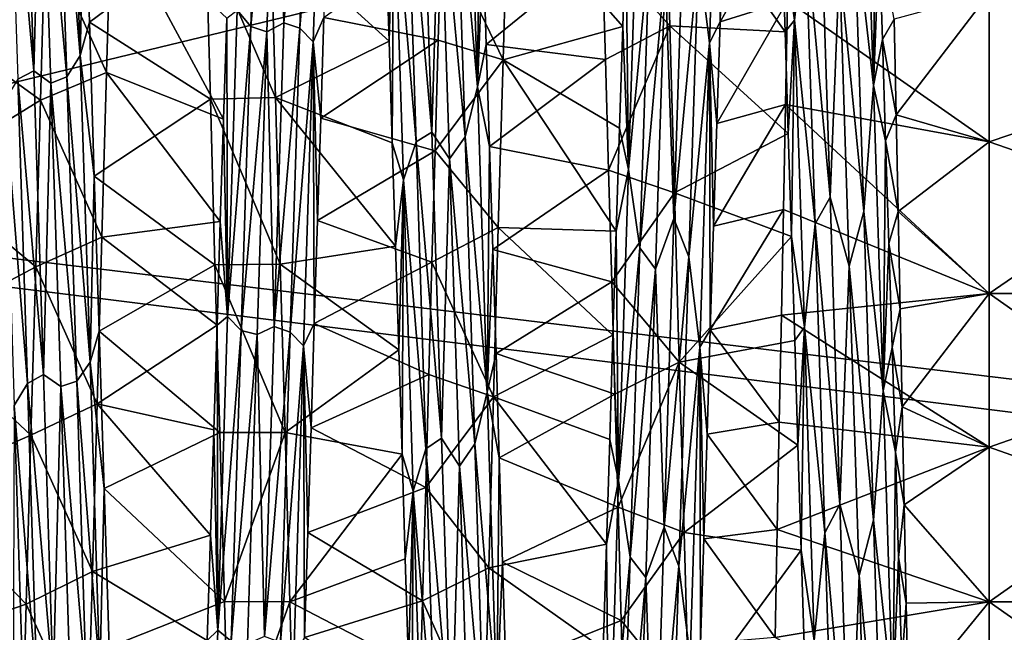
# Model space of a CAD drawing. Header units: metres. Extents: x -71 to 30, y -21 to 69.
# Tile 24 of 111: x -37.43 to -32.93, y -0.14 to 2.66. Entities that reach past the tile are written whole.
import ezdxf

# ---------------------------------------------------------------- set-up
doc = ezdxf.new("R2010")
doc.units = ezdxf.units.M
doc.layers.add('solid_DUSCHE_AUFPUTZ_EU_ASM_SW0003', color=7, linetype='CONTINUOUS')

msp = doc.modelspace()

# ---------------------------------------------------------------- linework, layer by layer
at = {"layer": 'solid_DUSCHE_AUFPUTZ_EU_ASM_SW0003'}
for points in [[(-70, -5.5, -211.350006), (-70, 5.5, -211.350006), (-24.530594, 5.5, -211.350006)], [(-24.530594, -5.5, -211.350006), (-70, -5.5, -211.350006), (-24.530594, 5.5, -211.350006)], [(-24.500013, 0.002541, -203.350006), (-24.353354, 2.676605, -203.350006), (-70, 5.5, -203.350006)], [(-24.499313, -0.183358, -203.350006), (-24.500013, 0.002541, -203.350006), (-70, 5.5, -203.350006)], [(-24.343172, -2.767655, -203.350006), (-24.499313, -0.183358, -203.350006), (-70, 5.5, -203.350006)], [(-24.33264, -2.85879, -203.350006), (-24.343172, -2.767655, -203.350006), (-70, 5.5, -203.350006)], [(-23.874672, -5.5, -203.350006), (-24.33264, -2.85879, -203.350006), (-70, 5.5, -203.350006)], [(-70, -5.5, -203.350006), (-23.874672, -5.5, -203.350006), (-70, 5.5, -203.350006)], [(-36.177017, 3.968978, -69.291634), (-36.22155, 2.645244, -69.804413), (-36.255524, 3.925708, -69.312202)], [(-36.104553, 3.945918, -69.329765), (-36.22155, 2.645244, -69.804413), (-36.177017, 3.968978, -69.291634)], [(-33.888432, 2.657242, -52.126408), (-33.933098, 3.995386, -52.643715), (-33.9473, 3.059054, -52.191402)], [(-33.83984, 3.097557, -52.318539), (-33.933098, 3.995386, -52.643715), (-33.888432, 2.657242, -52.126408)], [(-36.328556, 3.953633, -69.326073), (-36.372997, 2.627538, -69.835274), (-36.434467, 2.703063, -69.859848)], [(-36.328556, 3.953633, -69.326073), (-36.255524, 3.925708, -69.312202), (-36.372997, 2.627538, -69.835274)], [(-36.372997, 2.627538, -69.835274), (-36.255524, 3.925708, -69.312202), (-36.299904, 2.603927, -69.816727)], [(-36.22155, 2.645244, -69.804413), (-36.299904, 2.603927, -69.816727), (-36.255524, 3.925708, -69.312202)], [(-36.104553, 3.945918, -69.329765), (-36.148968, 2.620168, -69.837486), (-36.22155, 2.645244, -69.804413)], [(-36.043758, 3.886788, -69.407516), (-36.148968, 2.620168, -69.837486), (-36.104553, 3.945918, -69.329765)], [(-36.043758, 3.886788, -69.407516), (-36.087902, 2.558151, -69.902847), (-36.148968, 2.620168, -69.837486)], [(-36.043758, 3.886788, -69.407516), (-36.038593, 2.669343, -69.934288), (-36.087902, 2.558151, -69.902847)], [(-34.233871, 3.882141, -69.410408), (-34.278015, 2.552819, -69.903831), (-34.327988, 2.952211, -69.731842)], [(-34.233871, 3.882141, -69.410408), (-34.229332, 2.649563, -69.939957), (-34.278015, 2.552819, -69.903831)], [(-34.233871, 3.882141, -69.410408), (-34.214447, 3.106407, -69.791771), (-34.229332, 2.649563, -69.939957)], [(-37.256847, 3.732706, -52.573322), (-37.151741, 2.495522, -52.080059), (-37.196201, 3.83726, -52.570305)], [(-37.196201, 3.83726, -52.570305), (-37.151741, 2.495522, -52.080059), (-37.132336, 3.336187, -52.293354)], [(-37.481327, 3.721065, -52.568165), (-37.364719, 2.425535, -52.133453), (-37.409069, 3.756633, -52.61092)], [(-37.329891, 3.69993, -52.585789), (-37.409069, 3.756633, -52.61092), (-37.364719, 2.425535, -52.133453)], [(-37.481327, 3.721065, -52.568165), (-37.437077, 2.38687, -52.097408), (-37.364719, 2.425535, -52.133453)], [(-37.329891, 3.69993, -52.585789), (-37.364719, 2.425535, -52.133453), (-37.28566, 2.369426, -52.11824)], [(-37.329891, 3.69993, -52.585789), (-37.21257, 2.39839, -52.100529), (-37.256847, 3.732706, -52.573322)], [(-37.329891, 3.69993, -52.585789), (-37.28566, 2.369426, -52.11824), (-37.21257, 2.39839, -52.100529)], [(-37.256847, 3.732706, -52.573322), (-37.21257, 2.39839, -52.100529), (-37.151741, 2.495522, -52.080059)], [(-35.337463, 2.352628, -52.041302), (-35.381607, 3.692744, -52.504887), (-35.438339, 3.475802, -52.462898)], [(-35.337463, 2.352628, -52.041302), (-35.326668, 3.456378, -52.339802), (-35.381607, 3.692744, -52.504887)], [(-33.527576, 2.358128, -52.042065), (-33.57172, 3.697519, -52.507286), (-33.617359, 3.150663, -52.337517)], [(-33.527576, 2.358128, -52.042065), (-33.517265, 3.474259, -52.347004), (-33.57172, 3.697519, -52.507286)], [(-35.661938, 3.455976, -52.454933), (-35.545429, 2.144953, -52.061165), (-35.589809, 3.491425, -52.495785)], [(-35.509052, 3.380322, -52.451061), (-35.589809, 3.491425, -52.495785), (-35.545429, 2.144953, -52.061165)], [(-35.393925, 2.123421, -52.030796), (-35.438339, 3.475802, -52.462898), (-35.509052, 3.380322, -52.451061)], [(-35.337463, 2.352628, -52.041302), (-35.438339, 3.475802, -52.462898), (-35.393925, 2.123421, -52.030796)], [(-33.527576, 2.358128, -52.042065), (-33.502434, 3.025181, -52.179852), (-33.517265, 3.474259, -52.347004)], [(-35.617496, 2.101775, -52.025761), (-35.661938, 3.455976, -52.454933), (-35.719791, 3.303883, -52.346569)], [(-35.617496, 2.101775, -52.025761), (-35.545429, 2.144953, -52.061165), (-35.661938, 3.455976, -52.454933)], [(-35.337463, 2.352628, -52.041302), (-35.311897, 3.005604, -52.173244), (-35.326668, 3.456378, -52.339802)], [(-35.46452, 2.023635, -52.032871), (-35.509052, 3.380322, -52.451061), (-35.545429, 2.144953, -52.061165)], [(-35.393925, 2.123421, -52.030796), (-35.509052, 3.380322, -52.451061), (-35.46452, 2.023635, -52.032871)], [(-34.767555, 2.976324, -51.087181), (-34.458916, 2.631278, -50.990063), (-34.480518, 3.378944, -51.217094)], [(-34.480518, 3.378944, -51.217094), (-33.932476, 2.603181, -52.046059), (-33.9473, 3.059054, -52.191402)], [(-34.480518, 3.378944, -51.217094), (-34.458916, 2.631278, -50.990063), (-33.932476, 2.603181, -52.046059)], [(-37.151741, 2.495522, -52.080059), (-37.109932, 2.647768, -52.059654), (-37.132336, 3.336187, -52.293354)], [(-37.132336, 3.336187, -52.293354), (-37.109932, 2.647768, -52.059654), (-36.578815, 3.042369, -51.10725)], [(-34.603107, 3.348585, -69.636322), (-34.647778, 1.974549, -70.049393), (-34.658928, 3.085349, -69.799301)], [(-34.550903, 2.992622, -69.717964), (-34.647778, 1.974549, -70.049393), (-34.603107, 3.348585, -69.636322)], [(-35.719791, 3.303883, -52.346569), (-35.756104, 3.020665, -52.178463), (-35.74128, 2.561697, -52.034504)], [(-35.719791, 3.303883, -52.346569), (-35.74128, 2.561697, -52.034504), (-35.726429, 2.095873, -51.914276)], [(-35.675125, 1.927742, -51.940399), (-35.719791, 3.303883, -52.346569), (-35.726429, 2.095873, -51.914276)], [(-35.617496, 2.101775, -52.025761), (-35.719791, 3.303883, -52.346569), (-35.675125, 1.927742, -51.940399)], [(-35.501854, 3.062776, -70.886452), (-35.198532, 3.226854, -70.834122), (-35.220478, 2.475743, -71.049538)], [(-35.220478, 2.475743, -71.049538), (-35.198532, 3.226854, -70.834122), (-34.673794, 2.628815, -69.946159)], [(-35.198532, 3.226854, -70.834122), (-34.658928, 3.085349, -69.799301), (-34.673794, 2.628815, -69.946159)], [(-34.229332, 2.649563, -69.939957), (-33.911598, 3.210392, -70.377266), (-33.920979, 2.744714, -70.533745)], [(-34.229332, 2.649563, -69.939957), (-34.214447, 3.106407, -69.791771), (-33.911598, 3.210392, -70.377266)], [(-33.83984, 3.097557, -52.318539), (-33.725811, 1.849045, -51.994968), (-33.770191, 3.208815, -52.385185)], [(-33.683277, 2.91075, -52.279751), (-33.770191, 3.208815, -52.385185), (-33.725811, 1.849045, -51.994968)], [(-37.311768, 3.042061, -70.892845), (-37.010494, 3.157488, -70.856613), (-37.031799, 2.418395, -71.063492)], [(-36.497223, 2.205034, -70.060226), (-37.031799, 2.418395, -71.063492), (-37.010494, 3.157488, -70.856613)], [(-36.482441, 2.666449, -69.935303), (-36.497223, 2.205034, -70.060226), (-37.010494, 3.157488, -70.856613)], [(-33.572945, 1.783193, -51.95665), (-33.617359, 3.150663, -52.337517), (-33.683277, 2.91075, -52.279751)], [(-33.527576, 2.358128, -52.042065), (-33.617359, 3.150663, -52.337517), (-33.572945, 1.783193, -51.95665)], [(-34.395775, 3.119783, -69.647408), (-34.440308, 1.751053, -70.024338), (-34.480286, 2.893361, -69.725594)], [(-34.327988, 2.952211, -69.731842), (-34.440308, 1.751053, -70.024338), (-34.395775, 3.119783, -69.647408)], [(-35.501854, 3.062776, -70.886452), (-35.516239, 2.564935, -71.027145), (-36.038593, 2.669343, -69.934288)], [(-35.501854, 3.062776, -70.886452), (-35.220478, 2.475743, -71.049538), (-35.516239, 2.564935, -71.027145)], [(-34.647778, 1.974549, -70.049393), (-34.673794, 2.628815, -69.946159), (-34.658928, 3.085349, -69.799301)], [(-33.888432, 2.657242, -52.126408), (-33.9473, 3.059054, -52.191402), (-33.932476, 2.603181, -52.046059)], [(-33.795399, 1.726948, -51.94595), (-33.83984, 3.097557, -52.318539), (-33.888432, 2.657242, -52.126408)], [(-33.795399, 1.726948, -51.94595), (-33.725811, 1.849045, -51.994968), (-33.83984, 3.097557, -52.318539)], [(-37.848484, 2.663132, -69.935516), (-37.311768, 3.042061, -70.892845), (-37.333515, 2.291597, -71.093124)], [(-37.333515, 2.291597, -71.093124), (-37.311768, 3.042061, -70.892845), (-37.031799, 2.418395, -71.063492)], [(-37.109932, 2.647768, -52.059654), (-36.557678, 2.295471, -50.907761), (-36.578815, 3.042369, -51.10725)], [(-36.578815, 3.042369, -51.10725), (-36.259701, 2.303201, -50.909519), (-36.281269, 3.050736, -51.109829)], [(-36.557678, 2.295471, -50.907761), (-36.259701, 2.303201, -50.909519), (-36.578815, 3.042369, -51.10725)], [(-35.74128, 2.561697, -52.034504), (-36.281269, 3.050736, -51.109829), (-36.259701, 2.303201, -50.909519)], [(-35.74128, 2.561697, -52.034504), (-35.756104, 3.020665, -52.178463), (-36.281269, 3.050736, -51.109829)], [(-33.527576, 2.358128, -52.042065), (-33.487656, 2.568698, -52.036133), (-33.502434, 3.025181, -52.179852)], [(-33.502434, 3.025181, -52.179852), (-33.487656, 2.568698, -52.036133), (-33.433155, 2.661101, -51.949974)], [(-35.337463, 2.352628, -52.041302), (-35.297081, 2.54619, -52.029869), (-35.311897, 3.005604, -52.173244)], [(-34.767555, 2.976324, -51.087181), (-35.311897, 3.005604, -52.173244), (-35.297081, 2.54619, -52.029869)], [(-34.753204, 2.477268, -50.95084), (-34.767555, 2.976324, -51.087181), (-35.297081, 2.54619, -52.029869)], [(-34.753204, 2.477268, -50.95084), (-34.458916, 2.631278, -50.990063), (-34.767555, 2.976324, -51.087181)], [(-34.550903, 2.992622, -69.717964), (-34.595345, 1.617383, -70.074097), (-34.647778, 1.974549, -70.049393)], [(-34.550903, 2.992622, -69.717964), (-34.480286, 2.893361, -69.725594), (-34.595345, 1.617383, -70.074097)], [(-34.327988, 2.952211, -69.731842), (-34.372398, 1.576164, -70.08149), (-34.440308, 1.751053, -70.024338)], [(-34.278015, 2.552819, -69.903831), (-34.372398, 1.576164, -70.08149), (-34.327988, 2.952211, -69.731842)], [(-34.595345, 1.617383, -70.074097), (-34.480286, 2.893361, -69.725594), (-34.524666, 1.520039, -70.066147)], [(-34.440308, 1.751053, -70.024338), (-34.524666, 1.520039, -70.066147), (-34.480286, 2.893361, -69.725594)], [(-33.638748, 1.533525, -51.936008), (-33.683277, 2.91075, -52.279751), (-33.725811, 1.849045, -51.994968)], [(-33.572945, 1.783193, -51.95665), (-33.683277, 2.91075, -52.279751), (-33.638748, 1.533525, -51.936008)], [(-34.244217, 2.185487, -70.064613), (-33.920979, 2.744714, -70.533745), (-33.930405, 2.271707, -70.667068)], [(-34.244217, 2.185487, -70.064613), (-34.229332, 2.649563, -69.939957), (-33.920979, 2.744714, -70.533745)], [(-33, 2.101015, -69.751328), (-33.930405, 2.271707, -70.667068), (-33.920979, 2.744714, -70.533745)], [(-33, 2.781101, -69.559525), (-33, 2.101015, -69.751328), (-33.920979, 2.744714, -70.533745)], [(-33, 2.781101, -52.440475), (-33.433155, 2.661101, -51.949974), (-33.424145, 2.223951, -51.842022)], [(-33, 2.101015, -52.248672), (-33, 2.781101, -52.440475), (-33.424145, 2.223951, -51.842022)], [(-31, 1.408082, -69.889153), (-33, 2.101015, -69.751328), (-33, 2.781101, -69.559525)], [(-31, 2.781044, -69.559525), (-31, 1.408082, -69.889153), (-33, 2.781101, -69.559525)], [(-31, 2.781029, -52.440468), (-33, 2.781101, -52.440475), (-33, 2.101015, -52.248672)], [(-31, 2.781029, -52.440468), (-33, 2.101015, -52.248672), (-33, 1.40798, -52.110817)], [(-31, 1.408067, -52.110847), (-31, 2.781029, -52.440468), (-33, 1.40798, -52.110817)], [(-36.434467, 2.703063, -69.859848), (-36.479137, 1.302494, -70.170555), (-36.482441, 2.666449, -69.935303)], [(-36.372997, 2.627538, -69.835274), (-36.479137, 1.302494, -70.170555), (-36.434467, 2.703063, -69.859848)], [(-37.871033, 1.958823, -70.116005), (-37.848484, 2.663132, -69.935516), (-37.333515, 2.291597, -71.093124)], [(-36.479137, 1.302494, -70.170555), (-36.497223, 2.205034, -70.060226), (-36.482441, 2.666449, -69.935303)], [(-36.087902, 2.558151, -69.902847), (-36.038593, 2.669343, -69.934288), (-36.053349, 2.208689, -70.059151)], [(-35.516239, 2.564935, -71.027145), (-36.053349, 2.208689, -70.059151), (-36.038593, 2.669343, -69.934288)], [(-33.888432, 2.657242, -52.126408), (-33.932476, 2.603181, -52.046059), (-33.917671, 2.139921, -51.924362)], [(-33.888432, 2.657242, -52.126408), (-33.917671, 2.139921, -51.924362), (-33.902882, 1.669424, -51.82629)], [(-33.843765, 1.255019, -51.823097), (-33.888432, 2.657242, -52.126408), (-33.902882, 1.669424, -51.82629)], [(-33.795399, 1.726948, -51.94595), (-33.888432, 2.657242, -52.126408), (-33.843765, 1.255019, -51.823097)], [(-33.487656, 2.568698, -52.036133), (-33.424145, 2.223951, -51.842022), (-33.433155, 2.661101, -51.949974)], [(-37.151741, 2.495522, -52.080059), (-37.087666, 1.945, -51.880489), (-37.109932, 2.647768, -52.059654)], [(-37.109932, 2.647768, -52.059654), (-37.087666, 1.945, -51.880489), (-36.557678, 2.295471, -50.907761)], [(-36.372997, 2.627538, -69.835274), (-36.417439, 1.238819, -70.133598), (-36.479137, 1.302494, -70.170555)], [(-36.372997, 2.627538, -69.835274), (-36.299904, 2.603927, -69.816727), (-36.417439, 1.238819, -70.133598)], [(-36.22155, 2.645244, -69.804413), (-36.266079, 1.258225, -70.106239), (-36.299904, 2.603927, -69.816727)], [(-36.148968, 2.620168, -69.837486), (-36.266079, 1.258225, -70.106239), (-36.22155, 2.645244, -69.804413)], [(-36.148968, 2.620168, -69.837486), (-36.193382, 1.232042, -70.134529), (-36.266079, 1.258225, -70.106239)], [(-36.087902, 2.558151, -69.902847), (-36.193382, 1.232042, -70.134529), (-36.148968, 2.620168, -69.837486)], [(-35.220478, 2.475743, -71.049538), (-34.673794, 2.628815, -69.946159), (-34.688652, 2.163948, -70.069725)], [(-34.738773, 1.972022, -50.839603), (-34.458916, 2.631278, -50.990063), (-34.753204, 2.477268, -50.95084)], [(-34.738773, 1.972022, -50.839603), (-34.437344, 1.868613, -50.82008), (-34.458916, 2.631278, -50.990063)], [(-34.647778, 1.974549, -70.049393), (-34.688652, 2.163948, -70.069725), (-34.673794, 2.628815, -69.946159)], [(-34.458916, 2.631278, -50.990063), (-33.917671, 2.139921, -51.924362), (-33.932476, 2.603181, -52.046059)], [(-34.458916, 2.631278, -50.990063), (-34.437344, 1.868613, -50.82008), (-33.917671, 2.139921, -51.924362)], [(-34.278015, 2.552819, -69.903831), (-34.229332, 2.649563, -69.939957), (-34.244217, 2.185487, -70.064613)], [(-36.417439, 1.238819, -70.133598), (-36.299904, 2.603927, -69.816727), (-36.344288, 1.220244, -70.111382)], [(-36.266079, 1.258225, -70.106239), (-36.344288, 1.220244, -70.111382), (-36.299904, 2.603927, -69.816727)], [(-35.516239, 2.564935, -71.027145), (-35.530697, 2.060684, -71.142784), (-36.053349, 2.208689, -70.059151)], [(-35.516239, 2.564935, -71.027145), (-35.220478, 2.475743, -71.049538), (-35.530697, 2.060684, -71.142784)], [(-33.527576, 2.358128, -52.042065), (-33.472931, 2.105546, -51.916134), (-33.487656, 2.568698, -52.036133)], [(-33.487656, 2.568698, -52.036133), (-33.472931, 2.105546, -51.916134), (-33.424145, 2.223951, -51.842022)], [(-35.726429, 2.095873, -51.914276), (-35.74128, 2.561697, -52.034504), (-36.259701, 2.303201, -50.909519)], [(-36.087902, 2.558151, -69.902847), (-36.132046, 1.169309, -70.188454), (-36.193382, 1.232042, -70.134529)], [(-36.087902, 2.558151, -69.902847), (-36.082996, 1.270843, -70.237518), (-36.132046, 1.169309, -70.188454)], [(-36.087902, 2.558151, -69.902847), (-36.053349, 2.208689, -70.059151), (-36.068146, 1.742177, -70.160339)], [(-36.087902, 2.558151, -69.902847), (-36.068146, 1.742177, -70.160339), (-36.082996, 1.270843, -70.237518)], [(-35.337463, 2.352628, -52.041302), (-35.282227, 2.08004, -51.910442), (-35.297081, 2.54619, -52.029869)], [(-34.753204, 2.477268, -50.95084), (-35.297081, 2.54619, -52.029869), (-35.282227, 2.08004, -51.910442)], [(-34.278015, 2.552819, -69.903831), (-34.322159, 1.163764, -70.189407), (-34.372398, 1.576164, -70.08149)], [(-34.278015, 2.552819, -69.903831), (-34.273891, 1.241618, -70.241608), (-34.322159, 1.163764, -70.189407)], [(-34.278015, 2.552819, -69.903831), (-34.244217, 2.185487, -70.064613), (-34.259094, 1.715453, -70.165321)], [(-34.278015, 2.552819, -69.903831), (-34.259094, 1.715453, -70.165321), (-34.273891, 1.241618, -70.241608)], [(-37.21257, 2.39839, -52.100529), (-37.107277, 1.094972, -51.801521), (-37.151741, 2.495522, -52.080059)], [(-37.151741, 2.495522, -52.080059), (-37.107277, 1.094972, -51.801521), (-37.087666, 1.945, -51.880489)], [(-35.530697, 2.060684, -71.142784), (-35.220478, 2.475743, -71.049538), (-35.242245, 1.710522, -71.207672)], [(-34.738773, 1.972022, -50.839603), (-34.753204, 2.477268, -50.95084), (-35.282227, 2.08004, -51.910442)], [(-35.242245, 1.710522, -71.207672), (-35.220478, 2.475743, -71.049538), (-34.703487, 1.693138, -70.169304)], [(-35.220478, 2.475743, -71.049538), (-34.688652, 2.163948, -70.069725), (-34.703487, 1.693138, -70.169304)], [(-37.437077, 2.38687, -52.097408), (-37.49715, 2.289794, -52.024803), (-37.392822, 0.996911, -51.836224)], [(-37.437077, 2.38687, -52.097408), (-37.320366, 1.037539, -51.865517), (-37.364719, 2.425535, -52.133453)], [(-37.437077, 2.38687, -52.097408), (-37.392822, 0.996911, -51.836224), (-37.320366, 1.037539, -51.865517)], [(-37.28566, 2.369426, -52.11824), (-37.364719, 2.425535, -52.133453), (-37.320366, 1.037539, -51.865517)], [(-37.333515, 2.291597, -71.093124), (-37.031799, 2.418395, -71.063492), (-37.053356, 1.666017, -71.215034)], [(-37.28566, 2.369426, -52.11824), (-37.168289, 1.007982, -51.837444), (-37.21257, 2.39839, -52.100529)], [(-37.21257, 2.39839, -52.100529), (-37.168289, 1.007982, -51.837444), (-37.107277, 1.094972, -51.801521)], [(-36.512058, 1.736869, -70.161346), (-37.053356, 1.666017, -71.215034), (-37.031799, 2.418395, -71.063492)], [(-36.497223, 2.205034, -70.060226), (-36.512058, 1.736869, -70.161346), (-37.031799, 2.418395, -71.063492)], [(-37.28566, 2.369426, -52.11824), (-37.320366, 1.037539, -51.865517), (-37.241428, 0.98362, -51.859581)], [(-37.28566, 2.369426, -52.11824), (-37.241428, 0.98362, -51.859581), (-37.168289, 1.007982, -51.837444)], [(-35.29332, 0.957645, -51.786633), (-35.337463, 2.352628, -52.041302), (-35.393925, 2.123421, -52.030796)], [(-35.29332, 0.957645, -51.786633), (-35.282227, 2.08004, -51.910442), (-35.337463, 2.352628, -52.041302)], [(-33.483433, 0.963116, -51.787685), (-33.527576, 2.358128, -52.042065), (-33.572945, 1.783193, -51.95665)], [(-33.483433, 0.963116, -51.787685), (-33.472931, 2.105546, -51.916134), (-33.527576, 2.358128, -52.042065)], [(-37.087666, 1.945, -51.880489), (-36.536556, 1.538666, -50.765011), (-36.557678, 2.295471, -50.907761)], [(-36.557678, 2.295471, -50.907761), (-36.237961, 1.542959, -50.765656), (-36.259701, 2.303201, -50.909519)], [(-36.536556, 1.538666, -50.765011), (-36.237961, 1.542959, -50.765656), (-36.557678, 2.295471, -50.907761)], [(-35.711552, 1.625038, -51.818256), (-36.259701, 2.303201, -50.909519), (-36.237961, 1.542959, -50.765656)], [(-35.711552, 1.625038, -51.818256), (-35.726429, 2.095873, -51.914276), (-36.259701, 2.303201, -50.909519)], [(-37.871033, 1.958823, -70.116005), (-37.333515, 2.291597, -71.093124), (-37.35548, 1.529606, -71.236351)], [(-37.392822, 0.996911, -51.836224), (-37.49715, 2.289794, -52.024803), (-37.453129, 0.897347, -51.780224)], [(-37.35548, 1.529606, -71.236351), (-37.333515, 2.291597, -71.093124), (-37.053356, 1.666017, -71.215034)], [(-34.259094, 1.715453, -70.165321), (-33.930405, 2.271707, -70.667068), (-33.939819, 1.792654, -70.776833)], [(-34.259094, 1.715453, -70.165321), (-34.244217, 2.185487, -70.064613), (-33.930405, 2.271707, -70.667068)], [(-33, 1.40798, -69.889183), (-33.939819, 1.792654, -70.776833), (-33.930405, 2.271707, -70.667068)], [(-33, 2.101015, -69.751328), (-33, 1.40798, -69.889183), (-33.930405, 2.271707, -70.667068)], [(-36.479137, 1.302494, -70.170555), (-36.512058, 1.736869, -70.161346), (-36.497223, 2.205034, -70.060226)], [(-35.530697, 2.060684, -71.142784), (-36.068146, 1.742177, -70.160339), (-36.053349, 2.208689, -70.059151)], [(-33.472931, 2.105546, -51.916134), (-33.415123, 1.782562, -51.755161), (-33.424145, 2.223951, -51.842022)], [(-33, 2.101015, -52.248672), (-33.424145, 2.223951, -51.842022), (-33.415123, 1.782562, -51.755161)], [(-34.647778, 1.974549, -70.049393), (-34.703487, 1.693138, -70.169304), (-34.688652, 2.163948, -70.069725)], [(-35.617496, 2.101775, -52.025761), (-35.501049, 0.747972, -51.837292), (-35.545429, 2.144953, -52.061165)], [(-35.46452, 2.023635, -52.032871), (-35.545429, 2.144953, -52.061165), (-35.501049, 0.747972, -51.837292)], [(-35.349514, 0.720966, -51.810493), (-35.393925, 2.123421, -52.030796), (-35.46452, 2.023635, -52.032871)], [(-35.29332, 0.957645, -51.786633), (-35.393925, 2.123421, -52.030796), (-35.349514, 0.720966, -51.810493)], [(-34.437344, 1.868613, -50.82008), (-33.902882, 1.669424, -51.82629), (-33.917671, 2.139921, -51.924362)], [(-35.675125, 1.927742, -51.940399), (-35.726429, 2.095873, -51.914276), (-35.711552, 1.625038, -51.818256)], [(-35.573055, 0.697957, -51.808781), (-35.617496, 2.101775, -52.025761), (-35.675125, 1.927742, -51.940399)], [(-35.573055, 0.697957, -51.808781), (-35.501049, 0.747972, -51.837292), (-35.617496, 2.101775, -52.025761)], [(-35.29332, 0.957645, -51.786633), (-35.267303, 1.608868, -51.815331), (-35.282227, 2.08004, -51.910442)], [(-34.738773, 1.972022, -50.839603), (-35.282227, 2.08004, -51.910442), (-35.267303, 1.608868, -51.815331)], [(-33.483433, 0.963116, -51.787685), (-33.458195, 1.63641, -51.820122), (-33.472931, 2.105546, -51.916134)], [(-33.472931, 2.105546, -51.916134), (-33.458195, 1.63641, -51.820122), (-33.415123, 1.782562, -51.755161)], [(-33, 1.40798, -52.110817), (-33, 2.101015, -52.248672), (-33.415123, 1.782562, -51.755161)], [(-31, 1.408082, -69.889153), (-33, 1.40798, -69.889183), (-33, 2.101015, -69.751328)], [(-35.530697, 2.060684, -71.142784), (-35.545174, 1.551285, -71.233086), (-36.068146, 1.742177, -70.160339)], [(-35.530697, 2.060684, -71.142784), (-35.242245, 1.710522, -71.207672), (-35.545174, 1.551285, -71.233086)], [(-35.419991, 0.618994, -51.827618), (-35.46452, 2.023635, -52.032871), (-35.501049, 0.747972, -51.837292)], [(-35.349514, 0.720966, -51.810493), (-35.46452, 2.023635, -52.032871), (-35.419991, 0.618994, -51.827618)], [(-37.893623, 1.243512, -70.241203), (-37.871033, 1.958823, -70.116005), (-37.35548, 1.529606, -71.236351)], [(-37.107277, 1.094972, -51.801521), (-37.06551, 1.235552, -51.757324), (-37.087666, 1.945, -51.880489)], [(-37.087666, 1.945, -51.880489), (-37.06551, 1.235552, -51.757324), (-36.536556, 1.538666, -50.765011)], [(-34.72427, 1.461849, -50.753757), (-34.738773, 1.972022, -50.839603), (-35.267303, 1.608868, -51.815331)], [(-34.72427, 1.461849, -50.753757), (-34.437344, 1.868613, -50.82008), (-34.738773, 1.972022, -50.839603)], [(-34.647778, 1.974549, -70.049393), (-34.692444, 0.553409, -70.246368), (-34.703487, 1.693138, -70.169304)], [(-34.595345, 1.617383, -70.074097), (-34.692444, 0.553409, -70.246368), (-34.647778, 1.974549, -70.049393)], [(-35.675125, 1.927742, -51.940399), (-35.711552, 1.625038, -51.818256), (-35.696678, 1.150598, -51.746666)], [(-35.675125, 1.927742, -51.940399), (-35.696678, 1.150598, -51.746666), (-35.68185, 0.674607, -51.699734)], [(-35.630455, 0.505656, -51.75079), (-35.675125, 1.927742, -51.940399), (-35.68185, 0.674607, -51.699734)], [(-35.573055, 0.697957, -51.808781), (-35.675125, 1.927742, -51.940399), (-35.630455, 0.505656, -51.75079)], [(-34.72427, 1.461849, -50.753757), (-34.415615, 1.095295, -50.708118), (-34.437344, 1.868613, -50.82008)], [(-34.437344, 1.868613, -50.82008), (-34.415615, 1.095295, -50.708118), (-33.902882, 1.669424, -51.82629)], [(-33.795399, 1.726948, -51.94595), (-33.681427, 0.445233, -51.818184), (-33.725811, 1.849045, -51.994968)], [(-33.638748, 1.533525, -51.936008), (-33.725811, 1.849045, -51.994968), (-33.681427, 0.445233, -51.818184)], [(-34.273891, 1.241618, -70.241608), (-33.939819, 1.792654, -70.776833), (-33.949211, 1.308866, -70.86274)], [(-34.273891, 1.241618, -70.241608), (-34.259094, 1.715453, -70.165321), (-33.939819, 1.792654, -70.776833)], [(-33, 1.40798, -69.889183), (-33.949211, 1.308866, -70.86274), (-33.939819, 1.792654, -70.776833)], [(-33.52853, 0.3732, -51.790321), (-33.572945, 1.783193, -51.95665), (-33.638748, 1.533525, -51.936008)], [(-33.483433, 0.963116, -51.787685), (-33.572945, 1.783193, -51.95665), (-33.52853, 0.3732, -51.790321)], [(-33.458195, 1.63641, -51.820122), (-33.406044, 1.337841, -51.689583), (-33.415123, 1.782562, -51.755161)], [(-33, 1.40798, -52.110817), (-33.415123, 1.782562, -51.755161), (-33.406044, 1.337841, -51.689583)], [(-36.512058, 1.736869, -70.161346), (-36.526951, 1.262969, -70.238472), (-37.053356, 1.666017, -71.215034)], [(-36.479137, 1.302494, -70.170555), (-36.526951, 1.262969, -70.238472), (-36.512058, 1.736869, -70.161346)], [(-35.545174, 1.551285, -71.233086), (-36.082996, 1.270843, -70.237518), (-36.068146, 1.742177, -70.160339)], [(-35.545174, 1.551285, -71.233086), (-35.242245, 1.710522, -71.207672), (-35.263821, 0.935554, -71.307632)], [(-35.263821, 0.935554, -71.307632), (-35.242245, 1.710522, -71.207672), (-34.718285, 1.217938, -70.244514)], [(-35.242245, 1.710522, -71.207672), (-34.703487, 1.693138, -70.169304), (-34.718285, 1.217938, -70.244514)], [(-34.440308, 1.751053, -70.024338), (-34.484837, 0.340848, -70.186943), (-34.524666, 1.520039, -70.066147)], [(-34.372398, 1.576164, -70.08149), (-34.484837, 0.340848, -70.186943), (-34.440308, 1.751053, -70.024338)], [(-33.750957, 0.315122, -51.788307), (-33.795399, 1.726948, -51.94595), (-33.843765, 1.255019, -51.823097)], [(-33.750957, 0.315122, -51.788307), (-33.681427, 0.445233, -51.818184), (-33.795399, 1.726948, -51.94595)], [(-37.35548, 1.529606, -71.236351), (-37.053356, 1.666017, -71.215034), (-37.074867, 0.904581, -71.310394)], [(-36.526951, 1.262969, -70.238472), (-37.074867, 0.904581, -71.310394), (-37.053356, 1.666017, -71.215034)], [(-34.692444, 0.553409, -70.246368), (-34.718285, 1.217938, -70.244514), (-34.703487, 1.693138, -70.169304)], [(-34.415615, 1.095295, -50.708118), (-33.888081, 1.194015, -51.752464), (-33.902882, 1.669424, -51.82629)], [(-33.843765, 1.255019, -51.823097), (-33.902882, 1.669424, -51.82629), (-33.888081, 1.194015, -51.752464)], [(-35.696678, 1.150598, -51.746666), (-35.711552, 1.625038, -51.818256), (-36.237961, 1.542959, -50.765656)], [(-33.483433, 0.963116, -51.787685), (-33.443359, 1.161539, -51.748199), (-33.458195, 1.63641, -51.820122)], [(-33.458195, 1.63641, -51.820122), (-33.443359, 1.161539, -51.748199), (-33.406044, 1.337841, -51.689583)], [(-35.29332, 0.957645, -51.786633), (-35.252407, 1.134284, -51.744751), (-35.267303, 1.608868, -51.815331)], [(-34.72427, 1.461849, -50.753757), (-35.267303, 1.608868, -51.815331), (-35.252407, 1.134284, -51.744751)], [(-34.595345, 1.617383, -70.074097), (-34.639786, 0.204008, -70.215416), (-34.692444, 0.553409, -70.246368)], [(-34.595345, 1.617383, -70.074097), (-34.524666, 1.520039, -70.066147), (-34.639786, 0.204008, -70.215416)], [(-34.372398, 1.576164, -70.08149), (-34.416813, 0.163003, -70.216354), (-34.484837, 0.340848, -70.186943)], [(-34.322159, 1.163764, -70.189407), (-34.416813, 0.163003, -70.216354), (-34.372398, 1.576164, -70.08149)], [(-37.893623, 1.243512, -70.241203), (-37.35548, 1.529606, -71.236351), (-37.377338, 0.761042, -71.321983)], [(-37.377338, 0.761042, -71.321983), (-37.35548, 1.529606, -71.236351), (-37.074867, 0.904581, -71.310394)], [(-37.06551, 1.235552, -51.757324), (-36.514988, 0.773422, -50.67894), (-36.536556, 1.538666, -50.765011)], [(-36.536556, 1.538666, -50.765011), (-36.21629, 0.773548, -50.678947), (-36.237961, 1.542959, -50.765656)], [(-36.514988, 0.773422, -50.67894), (-36.21629, 0.773548, -50.678947), (-36.536556, 1.538666, -50.765011)], [(-35.696678, 1.150598, -51.746666), (-36.237961, 1.542959, -50.765656), (-36.21629, 0.773548, -50.678947)], [(-35.545174, 1.551285, -71.233086), (-35.55965, 1.038011, -71.297813), (-36.082996, 1.270843, -70.237518)], [(-35.545174, 1.551285, -71.233086), (-35.263821, 0.935554, -71.307632), (-35.55965, 1.038011, -71.297813)], [(-33.594215, 0.119604, -51.807991), (-33.638748, 1.533525, -51.936008), (-33.681427, 0.445233, -51.818184)], [(-33.52853, 0.3732, -51.790321), (-33.638748, 1.533525, -51.936008), (-33.594215, 0.119604, -51.807991)], [(-34.639786, 0.204008, -70.215416), (-34.524666, 1.520039, -70.066147), (-34.56905, 0.110982, -70.192535)], [(-34.484837, 0.340848, -70.186943), (-34.56905, 0.110982, -70.192535), (-34.524666, 1.520039, -70.066147)], [(-34.709816, 0.948024, -50.693508), (-34.72427, 1.461849, -50.753757), (-35.252407, 1.134284, -51.744751)], [(-34.709816, 0.948024, -50.693508), (-34.415615, 1.095295, -50.708118), (-34.72427, 1.461849, -50.753757)], [(-33, 1.40798, -69.889183), (-33, 0.70603, -69.972267), (-33.949211, 1.308866, -70.86274)], [(-33, 1.40798, -52.110817), (-33.406044, 1.337841, -51.689583), (-33.396935, 0.890802, -51.645386)], [(-33, 0.70603, -52.027737), (-33, 1.40798, -52.110817), (-33.396935, 0.890802, -51.645386)], [(-31, 1.408082, -69.889153), (-31, 0.000006, -70), (-33, 1.40798, -69.889183)], [(-31, 1.408067, -52.110847), (-33, 1.40798, -52.110817), (-33, 0.70603, -52.027737)], [(-31, 1.408067, -52.110847), (-33, 0.70603, -52.027737), (-33, 0, -52)], [(-31, -0.000006, -52), (-31, 1.408067, -52.110847), (-33, 0, -52)], [(-31, 0.000006, -70), (-33, 0.70603, -69.972267), (-33, 1.40798, -69.889183)], [(-34.273891, 1.241618, -70.241608), (-33.949211, 1.308866, -70.86274), (-33.958553, 0.820933, -70.92466)], [(-33, 0.70603, -69.972267), (-33.958553, 0.820933, -70.92466), (-33.949211, 1.308866, -70.86274)], [(-33.443359, 1.161539, -51.748199), (-33.396935, 0.890802, -51.645386), (-33.406044, 1.337841, -51.689583)], [(-36.526951, 1.262969, -70.238472), (-36.541828, 0.785129, -70.291183), (-37.074867, 0.904581, -71.310394)], [(-36.523804, -0.12946, -70.261688), (-36.541828, 0.785129, -70.291183), (-36.526951, 1.262969, -70.238472)], [(-36.479137, 1.302494, -70.170555), (-36.523804, -0.12946, -70.261688), (-36.526951, 1.262969, -70.238472)], [(-36.417439, 1.238819, -70.133598), (-36.523804, -0.12946, -70.261688), (-36.479137, 1.302494, -70.170555)], [(-36.132046, 1.169309, -70.188454), (-36.082996, 1.270843, -70.237518), (-36.09782, 0.795217, -70.290565)], [(-35.55965, 1.038011, -71.297813), (-36.09782, 0.795217, -70.290565), (-36.082996, 1.270843, -70.237518)], [(-37.916012, 0.525057, -70.310066), (-37.893623, 1.243512, -70.241203), (-37.377338, 0.761042, -71.321983)], [(-37.107277, 1.094972, -51.801521), (-37.043171, 0.517782, -51.689758), (-37.06551, 1.235552, -51.757324)], [(-37.06551, 1.235552, -51.757324), (-37.043171, 0.517782, -51.689758), (-36.514988, 0.773422, -50.67894)], [(-36.417439, 1.238819, -70.133598), (-36.46188, -0.179435, -70.215538), (-36.523804, -0.12946, -70.261688)], [(-36.417439, 1.238819, -70.133598), (-36.344288, 1.220244, -70.111382), (-36.46188, -0.179435, -70.215538)], [(-36.46188, -0.179435, -70.215538), (-36.344288, 1.220244, -70.111382), (-36.388668, -0.192449, -70.190773)], [(-36.310612, -0.158918, -70.191406), (-36.388668, -0.192449, -70.190773), (-36.344288, 1.220244, -70.111382)], [(-36.266079, 1.258225, -70.106239), (-36.310612, -0.158918, -70.191406), (-36.344288, 1.220244, -70.111382)], [(-36.193382, 1.232042, -70.134529), (-36.310612, -0.158918, -70.191406), (-36.266079, 1.258225, -70.106239)], [(-36.193382, 1.232042, -70.134529), (-36.237797, -0.185421, -70.215439), (-36.310612, -0.158918, -70.191406)], [(-36.132046, 1.169309, -70.188454), (-36.237797, -0.185421, -70.215439), (-36.193382, 1.232042, -70.134529)], [(-35.263821, 0.935554, -71.307632), (-34.718285, 1.217938, -70.244514), (-34.733074, 0.740649, -70.295113)], [(-34.692444, 0.553409, -70.246368), (-34.733074, 0.740649, -70.295113), (-34.718285, 1.217938, -70.244514)], [(-34.322159, 1.163764, -70.189407), (-34.273891, 1.241618, -70.241608), (-34.288635, 0.7651, -70.293236)], [(-34.288635, 0.7651, -70.293236), (-34.273891, 1.241618, -70.241608), (-33.958553, 0.820933, -70.92466)], [(-33.843765, 1.255019, -51.823097), (-33.888081, 1.194015, -51.752464), (-33.873253, 0.715352, -51.703152)], [(-33.843765, 1.255019, -51.823097), (-33.873253, 0.715352, -51.703152), (-33.85841, 0.235639, -51.678532)], [(-33.799095, -0.177336, -51.739124), (-33.843765, 1.255019, -51.823097), (-33.85841, 0.235639, -51.678532)], [(-33.750957, 0.315122, -51.788307), (-33.843765, 1.255019, -51.823097), (-33.799095, -0.177336, -51.739124)], [(-34.415615, 1.095295, -50.708118), (-33.873253, 0.715352, -51.703152), (-33.888081, 1.194015, -51.752464)], [(-36.132046, 1.169309, -70.188454), (-36.176189, -0.247022, -70.259377), (-36.237797, -0.185421, -70.215439)], [(-35.68185, 0.674607, -51.699734), (-35.696678, 1.150598, -51.746666), (-36.21629, 0.773548, -50.678947)], [(-36.132046, 1.169309, -70.188454), (-36.127388, -0.163606, -70.322983), (-36.176189, -0.247022, -70.259377)], [(-36.132046, 1.169309, -70.188454), (-36.09782, 0.795217, -70.290565), (-36.112617, 0.316517, -70.319092)], [(-36.132046, 1.169309, -70.188454), (-36.112617, 0.316517, -70.319092), (-36.127388, -0.163606, -70.322983)], [(-35.29332, 0.957645, -51.786633), (-35.23756, 0.65776, -51.6987), (-35.252407, 1.134284, -51.744751)], [(-34.709816, 0.948024, -50.693508), (-35.252407, 1.134284, -51.744751), (-35.23756, 0.65776, -51.6987)], [(-34.322159, 1.163764, -70.189407), (-34.366302, -0.252354, -70.25956), (-34.416813, 0.163003, -70.216354)], [(-34.322159, 1.163764, -70.189407), (-34.318165, -0.191617, -70.322533), (-34.366302, -0.252354, -70.25956)], [(-34.322159, 1.163764, -70.189407), (-34.288635, 0.7651, -70.293236), (-34.303387, 0.287096, -70.320175)], [(-34.322159, 1.163764, -70.189407), (-34.303387, 0.287096, -70.320175), (-34.318165, -0.191617, -70.322533)], [(-33.483433, 0.963116, -51.787685), (-33.428482, 0.682997, -51.700733), (-33.443359, 1.161539, -51.748199)], [(-33.443359, 1.161539, -51.748199), (-33.428482, 0.682997, -51.700733), (-33.396935, 0.890802, -51.645386)], [(-37.168289, 1.007982, -51.837444), (-37.062817, -0.331965, -51.743774), (-37.107277, 1.094972, -51.801521)], [(-37.107277, 1.094972, -51.801521), (-37.062817, -0.331965, -51.743774), (-37.043171, 0.517782, -51.689758)], [(-34.695408, 0.43183, -50.659012), (-34.415615, 1.095295, -50.708118), (-34.709816, 0.948024, -50.693508)], [(-34.695408, 0.43183, -50.659012), (-34.393715, 0.315735, -50.654816), (-34.415615, 1.095295, -50.708118)], [(-34.415615, 1.095295, -50.708118), (-34.393715, 0.315735, -50.654816), (-33.873253, 0.715352, -51.703152)], [(-37.392822, 0.996911, -51.836224), (-37.276016, -0.375367, -51.815697), (-37.320366, 1.037539, -51.865517)], [(-37.241428, 0.98362, -51.859581), (-37.320366, 1.037539, -51.865517), (-37.276016, -0.375367, -51.815697)], [(-35.55965, 1.038011, -71.297813), (-35.574017, 0.522144, -71.336823), (-36.09782, 0.795217, -70.290565)], [(-35.55965, 1.038011, -71.297813), (-35.263821, 0.935554, -71.307632), (-35.574017, 0.522144, -71.336823)], [(-37.392822, 0.996911, -51.836224), (-37.453129, 0.897347, -51.780224), (-37.348568, -0.416906, -51.792854)], [(-37.392822, 0.996911, -51.836224), (-37.348568, -0.416906, -51.792854), (-37.276016, -0.375367, -51.815697)], [(-37.241428, 0.98362, -51.859581), (-37.124012, -0.406567, -51.792397), (-37.168289, 1.007982, -51.837444)], [(-37.168289, 1.007982, -51.837444), (-37.124012, -0.406567, -51.792397), (-37.062817, -0.331965, -51.743774)], [(-37.241428, 0.98362, -51.859581), (-37.276016, -0.375367, -51.815697), (-37.197201, -0.425706, -51.817932)], [(-37.241428, 0.98362, -51.859581), (-37.197201, -0.425706, -51.817932), (-37.124012, -0.406567, -51.792397)], [(-35.249176, -0.459704, -51.748676), (-35.29332, 0.957645, -51.786633), (-35.349514, 0.720966, -51.810493)], [(-35.249176, -0.459704, -51.748676), (-35.23756, 0.65776, -51.6987), (-35.29332, 0.957645, -51.786633)], [(-34.695408, 0.43183, -50.659012), (-34.709816, 0.948024, -50.693508), (-35.23756, 0.65776, -51.6987)], [(-33.439289, -0.454404, -51.748161), (-33.483433, 0.963116, -51.787685), (-33.52853, 0.3732, -51.790321)], [(-33.439289, -0.454404, -51.748161), (-33.428482, 0.682997, -51.700733), (-33.483433, 0.963116, -51.787685)], [(-37.377338, 0.761042, -71.321983), (-37.074867, 0.904581, -71.310394), (-37.096203, 0.138178, -71.349075)], [(-36.556686, 0.304787, -70.319321), (-37.096203, 0.138178, -71.349075), (-37.074867, 0.904581, -71.310394)], [(-36.541828, 0.785129, -70.291183), (-36.556686, 0.304787, -70.319321), (-37.074867, 0.904581, -71.310394)], [(-35.574017, 0.522144, -71.336823), (-35.263821, 0.935554, -71.307632), (-35.285423, 0.155253, -71.348839)], [(-35.285423, 0.155253, -71.348839), (-35.263821, 0.935554, -71.307632), (-34.74786, 0.262641, -70.320992)], [(-35.263821, 0.935554, -71.307632), (-34.733074, 0.740649, -70.295113), (-34.74786, 0.262641, -70.320992)], [(-37.409107, -0.516413, -51.752335), (-37.453129, 0.897347, -51.780224), (-37.458942, -0.407042, -51.68446)], [(-37.348568, -0.416906, -51.792854), (-37.453129, 0.897347, -51.780224), (-37.409107, -0.516413, -51.752335)], [(-33.428482, 0.682997, -51.700733), (-33.387848, 0.442336, -51.622578), (-33.396935, 0.890802, -51.645386)], [(-33, 0.70603, -52.027737), (-33.396935, 0.890802, -51.645386), (-33.387848, 0.442336, -51.622578)], [(-34.288635, 0.7651, -70.293236), (-33.958553, 0.820933, -70.92466), (-33.96785, 0.329987, -70.962387)], [(-33, 0.70603, -69.972267), (-33.96785, 0.329987, -70.962387), (-33.958553, 0.820933, -70.92466)], [(-37.043171, 0.517782, -51.689758), (-36.493118, 0.001536, -50.650002), (-36.514988, 0.773422, -50.67894)], [(-36.523804, -0.12946, -70.261688), (-36.556686, 0.304787, -70.319321), (-36.541828, 0.785129, -70.291183)], [(-36.493118, 0.001536, -50.650002), (-36.21629, 0.773548, -50.678947), (-36.514988, 0.773422, -50.67894)], [(-36.493118, 0.001536, -50.650002), (-36.194847, 0.000049, -50.650002), (-36.21629, 0.773548, -50.678947)], [(-35.68185, 0.674607, -51.699734), (-36.21629, 0.773548, -50.678947), (-36.194847, 0.000049, -50.650002)], [(-35.574017, 0.522144, -71.336823), (-36.112617, 0.316517, -70.319092), (-36.09782, 0.795217, -70.290565)], [(-34.303387, 0.287096, -70.320175), (-34.288635, 0.7651, -70.293236), (-33.96785, 0.329987, -70.962387)], [(-37.916012, 0.525057, -70.310066), (-37.377338, 0.761042, -71.321983), (-37.398781, -0.01054, -71.349991)], [(-37.398781, -0.01054, -71.349991), (-37.377338, 0.761042, -71.321983), (-37.096203, 0.138178, -71.349075)], [(-35.573055, 0.697957, -51.808781), (-35.456669, -0.666713, -51.83147), (-35.501049, 0.747972, -51.837292)], [(-35.419991, 0.618994, -51.827618), (-35.501049, 0.747972, -51.837292), (-35.456669, -0.666713, -51.83147)], [(-35.305099, -0.698588, -51.809238), (-35.349514, 0.720966, -51.810493), (-35.419991, 0.618994, -51.827618)], [(-35.249176, -0.459704, -51.748676), (-35.349514, 0.720966, -51.810493), (-35.305099, -0.698588, -51.809238)], [(-34.692444, 0.553409, -70.246368), (-34.74786, 0.262641, -70.320992), (-34.733074, 0.740649, -70.295113)], [(-35.528614, -0.722442, -51.811165), (-35.573055, 0.697957, -51.808781), (-35.630455, 0.505656, -51.75079)], [(-35.528614, -0.722442, -51.811165), (-35.456669, -0.666713, -51.83147), (-35.573055, 0.697957, -51.808781)], [(-34.393715, 0.315735, -50.654816), (-33.85841, 0.235639, -51.678532), (-33.873253, 0.715352, -51.703152)], [(-33, 0.70603, -69.972267), (-33, 0, -70), (-33.96785, 0.329987, -70.962387)], [(-33.439289, -0.454404, -51.748161), (-33.413567, 0.202229, -51.67786), (-33.428482, 0.682997, -51.700733)], [(-33.428482, 0.682997, -51.700733), (-33.413567, 0.202229, -51.67786), (-33.387848, 0.442336, -51.622578)], [(-33, 0, -52), (-33, 0.70603, -52.027737), (-33.387848, 0.442336, -51.622578)], [(-31, 0.000006, -70), (-33, 0, -70), (-33, 0.70603, -69.972267)], [(-35.667049, 0.196736, -51.677448), (-35.68185, 0.674607, -51.699734), (-36.194847, 0.000049, -50.650002)], [(-35.630455, 0.505656, -51.75079), (-35.68185, 0.674607, -51.699734), (-35.667049, 0.196736, -51.677448)], [(-35.249176, -0.459704, -51.748676), (-35.222805, 0.180186, -51.677197), (-35.23756, 0.65776, -51.6987)], [(-34.695408, 0.43183, -50.659012), (-35.23756, 0.65776, -51.6987), (-35.222805, 0.180186, -51.677197)], [(-35.375458, -0.800434, -51.842205), (-35.419991, 0.618994, -51.827618), (-35.456669, -0.666713, -51.83147)], [(-35.305099, -0.698588, -51.809238), (-35.419991, 0.618994, -51.827618), (-35.375458, -0.800434, -51.842205)], [(-34.692444, 0.553409, -70.246368), (-34.73711, -0.880961, -70.220497), (-34.74786, 0.262641, -70.320992)], [(-34.639786, 0.204008, -70.215416), (-34.73711, -0.880961, -70.220497), (-34.692444, 0.553409, -70.246368)], [(-37.93816, -0.194707, -70.322716), (-37.916012, 0.525057, -70.310066), (-37.398781, -0.01054, -71.349991)], [(-37.062817, -0.331965, -51.743774), (-37.020638, -0.206731, -51.678112), (-37.043171, 0.517782, -51.689758)], [(-37.043171, 0.517782, -51.689758), (-37.020638, -0.206731, -51.678112), (-36.493118, 0.001536, -50.650002)], [(-35.574017, 0.522144, -71.336823), (-35.588329, 0.004973, -71.349998), (-36.112617, 0.316517, -70.319092)], [(-35.630455, 0.505656, -51.75079), (-35.667049, 0.196736, -51.677448), (-35.652283, -0.282737, -51.679798)], [(-35.630455, 0.505656, -51.75079), (-35.652283, -0.282737, -51.679798), (-35.637493, -0.762242, -51.706863)], [(-35.585789, -0.928623, -51.784245), (-35.630455, 0.505656, -51.75079), (-35.637493, -0.762242, -51.706863)], [(-35.528614, -0.722442, -51.811165), (-35.630455, 0.505656, -51.75079), (-35.585789, -0.928623, -51.784245)], [(-35.574017, 0.522144, -71.336823), (-35.285423, 0.155253, -71.348839), (-35.588329, 0.004973, -71.349998)], [(-34.681072, -0.085442, -50.650352), (-34.695408, 0.43183, -50.659012), (-35.222805, 0.180186, -51.677197)], [(-34.681072, -0.085442, -50.650352), (-34.393715, 0.315735, -50.654816), (-34.695408, 0.43183, -50.659012)], [(-33.750957, 0.315122, -51.788307), (-33.637047, -0.968968, -51.858002), (-33.681427, 0.445233, -51.818184)], [(-33.594215, 0.119604, -51.807991), (-33.681427, 0.445233, -51.818184), (-33.637047, -0.968968, -51.858002)], [(-33.413567, 0.202229, -51.67786), (-33.378788, -0.006412, -51.621216), (-33.387848, 0.442336, -51.622578)], [(-33, 0, -52), (-33.387848, 0.442336, -51.622578), (-33.378788, -0.006412, -51.621216)], [(-33.484116, -1.045479, -51.841656), (-33.52853, 0.3732, -51.790321), (-33.594215, 0.119604, -51.807991)], [(-33.439289, -0.454404, -51.748161), (-33.52853, 0.3732, -51.790321), (-33.484116, -1.045479, -51.841656)], [(-35.588329, 0.004973, -71.349998), (-36.127388, -0.163606, -70.322983), (-36.112617, 0.316517, -70.319092)], [(-34.681072, -0.085442, -50.650352), (-34.371777, -0.465624, -50.66048), (-34.393715, 0.315735, -50.654816)], [(-34.484837, 0.340848, -70.186943), (-34.529369, -1.077498, -70.129333), (-34.56905, 0.110982, -70.192535)], [(-34.416813, 0.163003, -70.216354), (-34.529369, -1.077498, -70.129333), (-34.484837, 0.340848, -70.186943)], [(-34.393715, 0.315735, -50.654816), (-34.371777, -0.465624, -50.66048), (-33.85841, 0.235639, -51.678532)], [(-34.303387, 0.287096, -70.320175), (-33.96785, 0.329987, -70.962387), (-33.977184, -0.162994, -70.975853)], [(-33, 0, -70), (-33.977184, -0.162994, -70.975853), (-33.96785, 0.329987, -70.962387)], [(-33.706516, -1.104012, -51.848709), (-33.750957, 0.315122, -51.788307), (-33.799095, -0.177336, -51.739124)], [(-33.706516, -1.104012, -51.848709), (-33.637047, -0.968968, -51.858002), (-33.750957, 0.315122, -51.788307)], [(-36.556686, 0.304787, -70.319321), (-36.57151, -0.176259, -70.322739), (-37.096203, 0.138178, -71.349075)], [(-36.523804, -0.12946, -70.261688), (-36.57151, -0.176259, -70.322739), (-36.556686, 0.304787, -70.319321)], [(-34.318165, -0.191617, -70.322533), (-34.303387, 0.287096, -70.320175), (-33.977184, -0.162994, -70.975853)], [(-35.285423, 0.155253, -71.348839), (-34.74786, 0.262641, -70.320992), (-34.762688, -0.215764, -70.322144)], [(-34.73711, -0.880961, -70.220497), (-34.762688, -0.215764, -70.322144), (-34.74786, 0.262641, -70.320992)], [(-34.371777, -0.465624, -50.66048), (-33.843555, -0.243532, -51.6786), (-33.85841, 0.235639, -51.678532)], [(-33.799095, -0.177336, -51.739124), (-33.85841, 0.235639, -51.678532), (-33.843555, -0.243532, -51.6786)], [(-35.652283, -0.282737, -51.679798), (-35.667049, 0.196736, -51.677448), (-36.194847, 0.000049, -50.650002)], [(-35.249176, -0.459704, -51.748676), (-35.208138, -0.297269, -51.680206), (-35.222805, 0.180186, -51.677197)], [(-34.681072, -0.085442, -50.650352), (-35.222805, 0.180186, -51.677197), (-35.208138, -0.297269, -51.680206)], [(-34.639786, 0.204008, -70.215416), (-34.684227, -1.214265, -70.136734), (-34.73711, -0.880961, -70.220497)], [(-34.639786, 0.204008, -70.215416), (-34.56905, 0.110982, -70.192535), (-34.684227, -1.214265, -70.136734)], [(-33.439289, -0.454404, -51.748161), (-33.398682, -0.27866, -51.679703), (-33.413567, 0.202229, -51.67786)], [(-33.413567, 0.202229, -51.67786), (-33.398682, -0.27866, -51.679703), (-33.378788, -0.006412, -51.621216)], [(-37.398781, -0.01054, -71.349991), (-37.096203, 0.138178, -71.349075), (-37.117393, -0.62891, -71.330872)], [(-36.57151, -0.176259, -70.322739), (-37.117393, -0.62891, -71.330872), (-37.096203, 0.138178, -71.349075)], [(-35.588329, 0.004973, -71.349998), (-35.285423, 0.155253, -71.348839), (-35.307243, -0.625934, -71.331055)], [(-35.307243, -0.625934, -71.331055), (-35.285423, 0.155253, -71.348839), (-34.762688, -0.215764, -70.322144)], [(-34.416813, 0.163003, -70.216354), (-34.461227, -1.254086, -70.13147), (-34.529369, -1.077498, -70.129333)], [(-34.366302, -0.252354, -70.25956), (-34.461227, -1.254086, -70.13147), (-34.416813, 0.163003, -70.216354)], [(-34.684227, -1.214265, -70.136734), (-34.56905, 0.110982, -70.192535), (-34.61343, -1.300778, -70.100098)], [(-34.529369, -1.077498, -70.129333), (-34.61343, -1.300778, -70.100098), (-34.56905, 0.110982, -70.192535)], [(-33.549686, -1.296973, -51.89872), (-33.594215, 0.119604, -51.807991), (-33.637047, -0.968968, -51.858002)], [(-33.484116, -1.045479, -51.841656), (-33.594215, 0.119604, -51.807991), (-33.549686, -1.296973, -51.89872)], [(-37.020638, -0.206731, -51.678112), (-36.471222, -0.773287, -50.678928), (-36.493118, 0.001536, -50.650002)], [(-36.471222, -0.773287, -50.678928), (-36.194847, 0.000049, -50.650002), (-36.493118, 0.001536, -50.650002)], [(-36.471222, -0.773287, -50.678928), (-36.173492, -0.773247, -50.678925), (-36.194847, 0.000049, -50.650002)], [(-35.652283, -0.282737, -51.679798), (-36.194847, 0.000049, -50.650002), (-36.173492, -0.773247, -50.678925)], [(-35.588329, 0.004973, -71.349998), (-35.602665, -0.512211, -71.337318), (-36.127388, -0.163606, -70.322983)], [(-35.588329, 0.004973, -71.349998), (-35.307243, -0.625934, -71.331055), (-35.602665, -0.512211, -71.337318)], [(-31, 0.000006, -70), (-31, -1.408067, -69.889153), (-33, 0, -70)], [(-37.93816, -0.194707, -70.322716), (-37.398781, -0.01054, -71.349991), (-37.419926, -0.782256, -71.320396)], [(-37.419926, -0.782256, -71.320396), (-37.398781, -0.01054, -71.349991), (-37.117393, -0.62891, -71.330872)], [(-33, 0, -70), (-33, -0.70603, -69.972267), (-33.977184, -0.162994, -70.975853)], [(-33.398682, -0.27866, -51.679703), (-33.369766, -0.454189, -51.641247), (-33.378788, -0.006412, -51.621216)], [(-33, 0, -52), (-33.378788, -0.006412, -51.621216), (-33.369766, -0.454189, -51.641247)], [(-33, -0.70603, -52.027737), (-33, 0, -52), (-33.369766, -0.454189, -51.641247)], [(-31, -1.408067, -69.889153), (-33, -0.70603, -69.972267), (-33, 0, -70)], [(-31, -0.000006, -52), (-33, 0, -52), (-33, -0.70603, -52.027737)], [(-31, -0.000006, -52), (-33, -0.70603, -52.027737), (-33, -1.40798, -52.110817)], [(-31, -1.408082, -52.110847), (-31, -0.000006, -52), (-33, -1.40798, -52.110817)], [(-34.666759, -0.6025, -50.667553), (-34.681072, -0.085442, -50.650352), (-35.208138, -0.297269, -51.680206)], [(-34.666759, -0.6025, -50.667553), (-34.371777, -0.465624, -50.66048), (-34.681072, -0.085442, -50.650352)], [(-36.523804, -0.12946, -70.261688), (-36.56847, -1.558118, -70.131042), (-36.57151, -0.176259, -70.322739)], [(-36.46188, -0.179435, -70.215538), (-36.56847, -1.558118, -70.131042), (-36.523804, -0.12946, -70.261688)]]:
    msp.add_3dface(points, dxfattribs=at)

doc.saveas('drawing.dxf')
